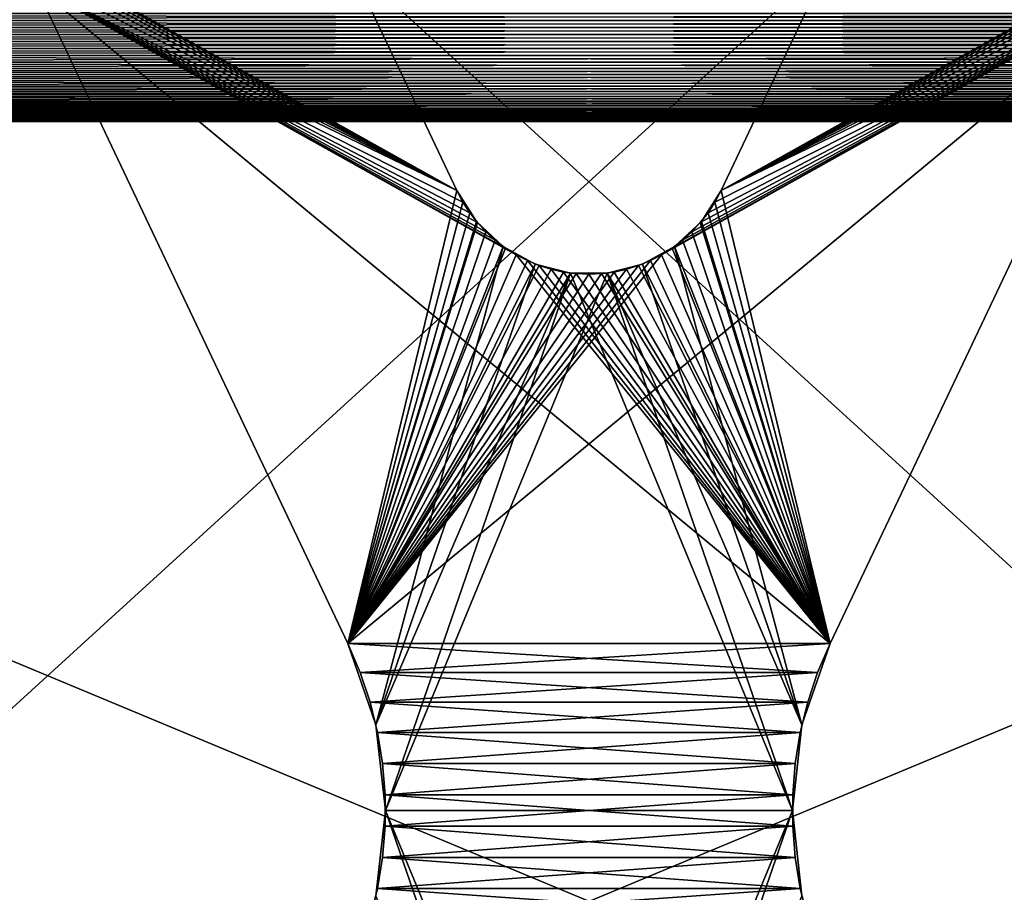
# Model space of a CAD drawing. Header units: millimetres. Extents: x -105 to 105, y -91 to 91.
# Tile 84 of 256: x -2.92 to 2.13, y -57.84 to -53.36. Entities that reach past the tile are written whole.
import ezdxf

# ---------------------------------------------------------------- set-up
doc = ezdxf.new("R2010")
doc.units = ezdxf.units.MM
doc.header["$LTSCALE"] = 22.850203
for name, color, linetype in [('167', 7, 'CONTINUOUS'), ('168', 7, 'CONTINUOUS'), ('268', 7, 'CONTINUOUS'), ('269', 7, 'CONTINUOUS'), ('275', 7, 'CONTINUOUS'), ('276', 7, 'CONTINUOUS'), ('280', 7, 'CONTINUOUS'), ('281', 7, 'CONTINUOUS'), ('282', 7, 'CONTINUOUS'), ('405', 7, 'CONTINUOUS'), ('406', 7, 'CONTINUOUS'), ('823', 7, 'CONTINUOUS')]:
    doc.layers.add(name, color=color, linetype=linetype)

msp = doc.modelspace()

# ---------------------------------------------------------------- linework, layer by layer
at = {"layer": '167', "linetype": 'CONTINUOUS'}
for points in [[(-0.678, -54.2386), (-3.1355, -52.8632), (-3.2857, -48.7405), (-0.678, -54.2386)], [(3.2851, -48.7405), (2.8351, -53.1895), (0.6773, -54.2386), (3.2851, -48.7405)], [(-3.0812, -52.8982), (-3.1355, -52.8632), (-0.678, -54.2386), (-3.0812, -52.8982)], [(-3.03, -52.9377), (-3.0812, -52.8982), (-0.678, -54.2386), (-3.03, -52.9377)], [(-2.983, -52.9806), (-3.03, -52.9377), (-0.678, -54.2386), (-2.983, -52.9806)], [(-2.9404, -53.0271), (-2.983, -52.9806), (-0.678, -54.2386), (-2.9404, -53.0271)], [(-2.9017, -53.0774), (-2.9404, -53.0271), (-0.678, -54.2386), (-2.9017, -53.0774)], [(-2.8668, -53.1315), (-2.9017, -53.0774), (-0.678, -54.2386), (-2.8668, -53.1315)], [(-2.8358, -53.1895), (-2.8668, -53.1315), (-0.678, -54.2386), (-2.8358, -53.1895)], [(-2.8358, -53.1895), (1.2363, -56.5604), (-1.2369, -56.5604), (-2.8358, -53.1895)], [(1.2363, -56.5604), (-2.8358, -53.1895), (-0.3731, -54.568), (1.2363, -56.5604)], [(-0.3731, -54.568), (-2.8358, -53.1895), (-0.4281, -54.5331), (-0.3731, -54.568)], [(-0.4281, -54.5331), (-2.8358, -53.1895), (-0.4802, -54.4934), (-0.4281, -54.5331)], [(-0.4802, -54.4934), (-2.8358, -53.1895), (-0.5284, -54.4498), (-0.4802, -54.4934)], [(-0.5284, -54.4498), (-2.8358, -53.1895), (-0.5719, -54.4028), (-0.5284, -54.4498)], [(-0.5719, -54.4028), (-2.8358, -53.1895), (-0.6113, -54.3519), (-0.5719, -54.4028)], [(-0.6113, -54.3519), (-2.8358, -53.1895), (-0.6467, -54.2972), (-0.6113, -54.3519)], [(-0.6467, -54.2972), (-2.8358, -53.1895), (-0.678, -54.2386), (-0.6467, -54.2972)], [(2.8351, -53.1895), (1.2363, -56.5604), (0.6773, -54.2386), (2.8351, -53.1895)], [(0.6773, -54.2386), (1.2363, -56.5604), (0.646, -54.2972), (0.6773, -54.2386)], [(0.646, -54.2972), (1.2363, -56.5604), (0.6106, -54.3519), (0.646, -54.2972)], [(0.6106, -54.3519), (1.2363, -56.5604), (0.5712, -54.4028), (0.6106, -54.3519)], [(0.5712, -54.4028), (1.2363, -56.5604), (0.5278, -54.4498), (0.5712, -54.4028)], [(0.5278, -54.4498), (1.2363, -56.5604), (0.4796, -54.4934), (0.5278, -54.4498)], [(0.4274, -54.5331), (1.2363, -56.5604), (0.3724, -54.568), (0.4274, -54.5331)], [(0.4796, -54.4934), (1.2363, -56.5604), (0.4274, -54.5331), (0.4796, -54.4934)], [(-0.3159, -54.5976), (1.2363, -56.5604), (-0.3731, -54.568), (-0.3159, -54.5976)], [(0.3724, -54.568), (1.2363, -56.5604), (0.3152, -54.5976), (0.3724, -54.568)], [(-0.2555, -54.6223), (1.2363, -56.5604), (-0.3159, -54.5976), (-0.2555, -54.6223)], [(-0.193, -54.6419), (1.2363, -56.5604), (-0.2555, -54.6223), (-0.193, -54.6419)], [(0.2548, -54.6223), (1.2363, -56.5604), (0.1923, -54.6419), (0.2548, -54.6223)], [(0.3152, -54.5976), (1.2363, -56.5604), (0.2548, -54.6223), (0.3152, -54.5976)], [(-0.1297, -54.656), (1.2363, -56.5604), (-0.193, -54.6419), (-0.1297, -54.656)], [(-0.0657, -54.6643), (1.2363, -56.5604), (-0.1297, -54.656), (-0.0657, -54.6643)], [(-0.0003, -54.667), (1.2363, -56.5604), (-0.0657, -54.6643), (-0.0003, -54.667)], [(0.065, -54.6643), (1.2363, -56.5604), (-0.0003, -54.667), (0.065, -54.6643)], [(0.129, -54.656), (1.2363, -56.5604), (0.065, -54.6643), (0.129, -54.656)], [(0.1923, -54.6419), (1.2363, -56.5604), (0.129, -54.656), (0.1923, -54.6419)], [(1.2363, -56.5604), (1.1728, -56.7098), (-1.2369, -56.5604), (1.2363, -56.5604)], [(-1.2369, -56.5604), (1.1728, -56.7098), (-1.1735, -56.7098), (-1.2369, -56.5604)], [(1.1728, -56.7098), (1.122, -56.8621), (-1.1735, -56.7098), (1.1728, -56.7098)], [(-1.1735, -56.7098), (1.122, -56.8621), (-1.1227, -56.8621), (-1.1735, -56.7098)], [(1.122, -56.8621), (1.0838, -57.0173), (-1.1227, -56.8621), (1.122, -56.8621)], [(-1.1227, -56.8621), (1.0838, -57.0173), (-1.0844, -57.0173), (-1.1227, -56.8621)], [(1.0838, -57.0173), (1.058, -57.1764), (-1.0844, -57.0173), (1.0838, -57.0173)], [(-1.0844, -57.0173), (1.058, -57.1764), (-1.0587, -57.1764), (-1.0844, -57.0173)], [(1.058, -57.1764), (1.045, -57.3373), (-1.0587, -57.1764), (1.058, -57.1764)], [(-1.0587, -57.1764), (1.045, -57.3373), (-1.0456, -57.3373), (-1.0587, -57.1764)], [(1.045, -57.3373), (1.045, -57.4976), (-1.0456, -57.3373), (1.045, -57.3373)], [(-1.0456, -57.3373), (1.045, -57.4976), (-1.0456, -57.4976), (-1.0456, -57.3373)], [(-1.0456, -57.4976), (1.058, -57.6585), (-1.0587, -57.6585), (-1.0456, -57.4976)], [(1.045, -57.4976), (1.058, -57.6585), (-1.0456, -57.4976), (1.045, -57.4976)], [(-1.0587, -57.6585), (1.0838, -57.8176), (-1.0844, -57.8176), (-1.0587, -57.6585)], [(1.058, -57.6585), (1.0838, -57.8176), (-1.0587, -57.6585), (1.058, -57.6585)], [(-1.0844, -57.8176), (1.122, -57.9728), (-1.1227, -57.9728), (-1.0844, -57.8176)], [(1.0838, -57.8176), (1.122, -57.9728), (-1.0844, -57.8176), (1.0838, -57.8176)]]:
    msp.add_3dface(points, dxfattribs=at)
at = {"layer": '168', "linetype": 'CONTINUOUS'}
for points in [[(-3.2857, -48.7405, 2.5), (-2.8358, -53.1895, 2.5), (-0.678, -54.2386, 2.5), (-3.2857, -48.7405, 2.5)], [(0.6773, -54.2386, 2.5), (3.1348, -52.8632, 2.5), (3.2851, -48.7405, 2.5), (0.6773, -54.2386, 2.5)], [(3.0805, -52.8982, 2.5), (3.1348, -52.8632, 2.5), (0.6773, -54.2386, 2.5), (3.0805, -52.8982, 2.5)], [(3.0293, -52.9377, 2.5), (3.0805, -52.8982, 2.5), (0.6773, -54.2386, 2.5), (3.0293, -52.9377, 2.5)], [(2.9823, -52.9806, 2.5), (3.0293, -52.9377, 2.5), (0.6773, -54.2386, 2.5), (2.9823, -52.9806, 2.5)], [(2.9397, -53.0271, 2.5), (2.9823, -52.9806, 2.5), (0.6773, -54.2386, 2.5), (2.9397, -53.0271, 2.5)], [(2.901, -53.0774, 2.5), (2.9397, -53.0271, 2.5), (0.6773, -54.2386, 2.5), (2.901, -53.0774, 2.5)], [(2.8661, -53.1315, 2.5), (2.901, -53.0774, 2.5), (0.6773, -54.2386, 2.5), (2.8661, -53.1315, 2.5)], [(2.8351, -53.1895, 2.5), (2.8661, -53.1315, 2.5), (0.6773, -54.2386, 2.5), (2.8351, -53.1895, 2.5)], [(-2.8358, -53.1895, 2.5), (-1.2369, -56.5604, 2.5), (-0.678, -54.2386, 2.5), (-2.8358, -53.1895, 2.5)], [(1.2363, -56.5604, 2.5), (2.8351, -53.1895, 2.5), (-1.2369, -56.5604, 2.5), (1.2363, -56.5604, 2.5)], [(-1.2369, -56.5604, 2.5), (2.8351, -53.1895, 2.5), (0.3724, -54.568, 2.5), (-1.2369, -56.5604, 2.5)], [(0.3724, -54.568, 2.5), (2.8351, -53.1895, 2.5), (0.4274, -54.5331, 2.5), (0.3724, -54.568, 2.5)], [(0.4274, -54.5331, 2.5), (2.8351, -53.1895, 2.5), (0.4796, -54.4934, 2.5), (0.4274, -54.5331, 2.5)], [(0.4796, -54.4934, 2.5), (2.8351, -53.1895, 2.5), (0.5278, -54.4498, 2.5), (0.4796, -54.4934, 2.5)], [(0.5278, -54.4498, 2.5), (2.8351, -53.1895, 2.5), (0.5712, -54.4028, 2.5), (0.5278, -54.4498, 2.5)], [(0.5712, -54.4028, 2.5), (2.8351, -53.1895, 2.5), (0.6106, -54.3519, 2.5), (0.5712, -54.4028, 2.5)], [(0.6106, -54.3519, 2.5), (2.8351, -53.1895, 2.5), (0.646, -54.2972, 2.5), (0.6106, -54.3519, 2.5)], [(0.646, -54.2972, 2.5), (2.8351, -53.1895, 2.5), (0.6773, -54.2386, 2.5), (0.646, -54.2972, 2.5)], [(-0.678, -54.2386, 2.5), (-1.2369, -56.5604, 2.5), (-0.6467, -54.2972, 2.5), (-0.678, -54.2386, 2.5)], [(-0.6467, -54.2972, 2.5), (-1.2369, -56.5604, 2.5), (-0.6113, -54.3519, 2.5), (-0.6467, -54.2972, 2.5)], [(-0.6113, -54.3519, 2.5), (-1.2369, -56.5604, 2.5), (-0.5719, -54.4028, 2.5), (-0.6113, -54.3519, 2.5)], [(-0.5719, -54.4028, 2.5), (-1.2369, -56.5604, 2.5), (-0.5284, -54.4498, 2.5), (-0.5719, -54.4028, 2.5)], [(-0.5284, -54.4498, 2.5), (-1.2369, -56.5604, 2.5), (-0.4802, -54.4934, 2.5), (-0.5284, -54.4498, 2.5)], [(-0.4802, -54.4934, 2.5), (-1.2369, -56.5604, 2.5), (-0.4281, -54.5331, 2.5), (-0.4802, -54.4934, 2.5)], [(-0.4281, -54.5331, 2.5), (-1.2369, -56.5604, 2.5), (-0.3731, -54.568, 2.5), (-0.4281, -54.5331, 2.5)], [(-0.3731, -54.568, 2.5), (-1.2369, -56.5604, 2.5), (-0.3159, -54.5976, 2.5), (-0.3731, -54.568, 2.5)], [(0.3152, -54.5976, 2.5), (-1.2369, -56.5604, 2.5), (0.3724, -54.568, 2.5), (0.3152, -54.5976, 2.5)], [(-0.3159, -54.5976, 2.5), (-1.2369, -56.5604, 2.5), (-0.2555, -54.6223, 2.5), (-0.3159, -54.5976, 2.5)], [(0.2548, -54.6223, 2.5), (-1.2369, -56.5604, 2.5), (0.3152, -54.5976, 2.5), (0.2548, -54.6223, 2.5)], [(-0.2555, -54.6223, 2.5), (-1.2369, -56.5604, 2.5), (-0.193, -54.6419, 2.5), (-0.2555, -54.6223, 2.5)], [(0.1923, -54.6419, 2.5), (-1.2369, -56.5604, 2.5), (0.2548, -54.6223, 2.5), (0.1923, -54.6419, 2.5)], [(-0.193, -54.6419, 2.5), (-1.2369, -56.5604, 2.5), (-0.1297, -54.656, 2.5), (-0.193, -54.6419, 2.5)], [(0.129, -54.656, 2.5), (-1.2369, -56.5604, 2.5), (0.1923, -54.6419, 2.5), (0.129, -54.656, 2.5)], [(-0.1297, -54.656, 2.5), (-1.2369, -56.5604, 2.5), (-0.0657, -54.6643, 2.5), (-0.1297, -54.656, 2.5)], [(0.065, -54.6643, 2.5), (-1.2369, -56.5604, 2.5), (0.129, -54.656, 2.5), (0.065, -54.6643, 2.5)], [(-0.0657, -54.6643, 2.5), (-1.2369, -56.5604, 2.5), (-0.0003, -54.667, 2.5), (-0.0657, -54.6643, 2.5)], [(-0.0003, -54.667, 2.5), (-1.2369, -56.5604, 2.5), (0.065, -54.6643, 2.5), (-0.0003, -54.667, 2.5)], [(-1.1735, -56.7098, 2.5), (1.2363, -56.5604, 2.5), (-1.2369, -56.5604, 2.5), (-1.1735, -56.7098, 2.5)], [(1.1728, -56.7098, 2.5), (1.2363, -56.5604, 2.5), (-1.1735, -56.7098, 2.5), (1.1728, -56.7098, 2.5)], [(-1.1227, -56.8621, 2.5), (1.1728, -56.7098, 2.5), (-1.1735, -56.7098, 2.5), (-1.1227, -56.8621, 2.5)], [(1.122, -56.8621, 2.5), (1.1728, -56.7098, 2.5), (-1.1227, -56.8621, 2.5), (1.122, -56.8621, 2.5)], [(-1.0844, -57.0173, 2.5), (1.122, -56.8621, 2.5), (-1.1227, -56.8621, 2.5), (-1.0844, -57.0173, 2.5)], [(1.0838, -57.0173, 2.5), (1.122, -56.8621, 2.5), (-1.0844, -57.0173, 2.5), (1.0838, -57.0173, 2.5)], [(-1.0587, -57.1764, 2.5), (1.0838, -57.0173, 2.5), (-1.0844, -57.0173, 2.5), (-1.0587, -57.1764, 2.5)], [(1.058, -57.1764, 2.5), (1.0838, -57.0173, 2.5), (-1.0587, -57.1764, 2.5), (1.058, -57.1764, 2.5)], [(-1.0456, -57.3373, 2.5), (1.058, -57.1764, 2.5), (-1.0587, -57.1764, 2.5), (-1.0456, -57.3373, 2.5)], [(1.045, -57.3373, 2.5), (1.058, -57.1764, 2.5), (-1.0456, -57.3373, 2.5), (1.045, -57.3373, 2.5)], [(1.045, -57.4976, 2.5), (1.045, -57.3373, 2.5), (-1.0456, -57.4976, 2.5), (1.045, -57.4976, 2.5)], [(-1.0456, -57.4976, 2.5), (1.045, -57.3373, 2.5), (-1.0456, -57.3373, 2.5), (-1.0456, -57.4976, 2.5)], [(1.058, -57.6585, 2.5), (1.045, -57.4976, 2.5), (-1.0587, -57.6585, 2.5), (1.058, -57.6585, 2.5)], [(-1.0587, -57.6585, 2.5), (1.045, -57.4976, 2.5), (-1.0456, -57.4976, 2.5), (-1.0587, -57.6585, 2.5)], [(1.0838, -57.8176, 2.5), (1.058, -57.6585, 2.5), (-1.0844, -57.8176, 2.5), (1.0838, -57.8176, 2.5)], [(-1.0844, -57.8176, 2.5), (1.058, -57.6585, 2.5), (-1.0587, -57.6585, 2.5), (-1.0844, -57.8176, 2.5)], [(1.122, -57.9728, 2.5), (1.0838, -57.8176, 2.5), (-1.1227, -57.9728, 2.5), (1.122, -57.9728, 2.5)], [(-1.1227, -57.9728, 2.5), (1.0838, -57.8176, 2.5), (-1.0844, -57.8176, 2.5), (-1.1227, -57.9728, 2.5)]]:
    msp.add_3dface(points, dxfattribs=at)
at = {"layer": '268', "linetype": 'CONTINUOUS'}
for points in [[(1.1728, -56.7098), (1.2363, -56.5604), (1.1728, -56.7098, 2.5), (1.1728, -56.7098)], [(1.2363, -56.5604), (1.2363, -56.5604, 2.5), (1.1728, -56.7098, 2.5), (1.2363, -56.5604)], [(1.122, -56.8621), (1.1728, -56.7098), (1.122, -56.8621, 2.5), (1.122, -56.8621)], [(1.1728, -56.7098), (1.1728, -56.7098, 2.5), (1.122, -56.8621, 2.5), (1.1728, -56.7098)], [(1.0838, -57.0173), (1.122, -56.8621), (1.0838, -57.0173, 2.5), (1.0838, -57.0173)], [(1.122, -56.8621), (1.122, -56.8621, 2.5), (1.0838, -57.0173, 2.5), (1.122, -56.8621)], [(1.058, -57.1764), (1.0838, -57.0173), (1.058, -57.1764, 2.5), (1.058, -57.1764)], [(1.0838, -57.0173), (1.0838, -57.0173, 2.5), (1.058, -57.1764, 2.5), (1.0838, -57.0173)], [(1.045, -57.3373), (1.058, -57.1764), (1.045, -57.3373, 2.5), (1.045, -57.3373)], [(1.058, -57.1764), (1.058, -57.1764, 2.5), (1.045, -57.3373, 2.5), (1.058, -57.1764)], [(1.045, -57.4976), (1.045, -57.3373), (1.045, -57.4976, 2.5), (1.045, -57.4976)], [(1.045, -57.3373), (1.045, -57.3373, 2.5), (1.045, -57.4976, 2.5), (1.045, -57.3373)], [(1.058, -57.6585), (1.045, -57.4976), (1.058, -57.6585, 2.5), (1.058, -57.6585)], [(1.045, -57.4976), (1.045, -57.4976, 2.5), (1.058, -57.6585, 2.5), (1.045, -57.4976)], [(1.0838, -57.8176), (1.058, -57.6585), (1.0838, -57.8176, 2.5), (1.0838, -57.8176)], [(1.058, -57.6585), (1.058, -57.6585, 2.5), (1.0838, -57.8176, 2.5), (1.058, -57.6585)], [(1.122, -57.9728), (1.0838, -57.8176), (1.122, -57.9728, 2.5), (1.122, -57.9728)], [(1.0838, -57.8176), (1.0838, -57.8176, 2.5), (1.122, -57.9728, 2.5), (1.0838, -57.8176)]]:
    msp.add_3dface(points, dxfattribs=at)
at = {"layer": '269', "linetype": 'CONTINUOUS'}
for points in [[(1.2363, -56.5604), (2.8351, -53.1895), (1.2363, -56.5604, 2.5), (1.2363, -56.5604)], [(2.8351, -53.1895), (2.8351, -53.1895, 2.5), (1.2363, -56.5604, 2.5), (2.8351, -53.1895)]]:
    msp.add_3dface(points, dxfattribs=at)
at = {"layer": '275', "linetype": 'CONTINUOUS'}
for points in [[(-2.8358, -53.1895), (-1.2369, -56.5604), (-2.8358, -53.1895, 2.5), (-2.8358, -53.1895)], [(-1.2369, -56.5604), (-1.2369, -56.5604, 2.5), (-2.8358, -53.1895, 2.5), (-1.2369, -56.5604)]]:
    msp.add_3dface(points, dxfattribs=at)
at = {"layer": '276', "linetype": 'CONTINUOUS'}
for points in [[(-1.2369, -56.5604), (-1.1735, -56.7098), (-1.2369, -56.5604, 2.5), (-1.2369, -56.5604)], [(-1.1735, -56.7098), (-1.1735, -56.7098, 2.5), (-1.2369, -56.5604, 2.5), (-1.1735, -56.7098)], [(-1.1735, -56.7098), (-1.1227, -56.8621), (-1.1735, -56.7098, 2.5), (-1.1735, -56.7098)], [(-1.1227, -56.8621), (-1.1227, -56.8621, 2.5), (-1.1735, -56.7098, 2.5), (-1.1227, -56.8621)], [(-1.1227, -56.8621), (-1.0844, -57.0173), (-1.1227, -56.8621, 2.5), (-1.1227, -56.8621)], [(-1.0844, -57.0173), (-1.0844, -57.0173, 2.5), (-1.1227, -56.8621, 2.5), (-1.0844, -57.0173)], [(-1.0844, -57.0173), (-1.0587, -57.1764), (-1.0844, -57.0173, 2.5), (-1.0844, -57.0173)], [(-1.0587, -57.1764), (-1.0587, -57.1764, 2.5), (-1.0844, -57.0173, 2.5), (-1.0587, -57.1764)], [(-1.0587, -57.1764), (-1.0456, -57.3373), (-1.0587, -57.1764, 2.5), (-1.0587, -57.1764)], [(-1.0456, -57.3373), (-1.0456, -57.3373, 2.5), (-1.0587, -57.1764, 2.5), (-1.0456, -57.3373)], [(-1.0456, -57.3373), (-1.0456, -57.4976), (-1.0456, -57.3373, 2.5), (-1.0456, -57.3373)], [(-1.0456, -57.4976), (-1.0456, -57.4976, 2.5), (-1.0456, -57.3373, 2.5), (-1.0456, -57.4976)], [(-1.0456, -57.4976), (-1.0587, -57.6585), (-1.0456, -57.4976, 2.5), (-1.0456, -57.4976)], [(-1.0587, -57.6585), (-1.0587, -57.6585, 2.5), (-1.0456, -57.4976, 2.5), (-1.0587, -57.6585)], [(-1.0587, -57.6585), (-1.0844, -57.8176), (-1.0587, -57.6585, 2.5), (-1.0587, -57.6585)], [(-1.0844, -57.8176), (-1.0844, -57.8176, 2.5), (-1.0587, -57.6585, 2.5), (-1.0844, -57.8176)], [(-1.0844, -57.8176), (-1.1227, -57.9728), (-1.0844, -57.8176, 2.5), (-1.0844, -57.8176)], [(-1.1227, -57.9728), (-1.1227, -57.9728, 2.5), (-1.0844, -57.8176, 2.5), (-1.1227, -57.9728)]]:
    msp.add_3dface(points, dxfattribs=at)
at = {"layer": '280', "linetype": 'CONTINUOUS'}
for points in [[(3.2851, -48.7405), (0.6773, -54.2386), (3.2851, -48.7405, 2.5), (3.2851, -48.7405)], [(0.6773, -54.2386), (0.6773, -54.2386, 2.5), (3.2851, -48.7405, 2.5), (0.6773, -54.2386)]]:
    msp.add_3dface(points, dxfattribs=at)
at = {"layer": '281', "linetype": 'CONTINUOUS'}
for points in [[(-0.6467, -54.2972), (-0.678, -54.2386), (-0.6467, -54.2972, 2.5), (-0.6467, -54.2972)], [(-0.678, -54.2386), (-0.678, -54.2386, 2.5), (-0.6467, -54.2972, 2.5), (-0.678, -54.2386)], [(0.6773, -54.2386), (0.646, -54.2972), (0.6773, -54.2386, 2.5), (0.6773, -54.2386)], [(0.646, -54.2972), (0.646, -54.2972, 2.5), (0.6773, -54.2386, 2.5), (0.646, -54.2972)], [(-0.6113, -54.3519), (-0.6467, -54.2972), (-0.6113, -54.3519, 2.5), (-0.6113, -54.3519)], [(-0.6467, -54.2972), (-0.6467, -54.2972, 2.5), (-0.6113, -54.3519, 2.5), (-0.6467, -54.2972)], [(0.646, -54.2972), (0.6106, -54.3519), (0.646, -54.2972, 2.5), (0.646, -54.2972)], [(0.6106, -54.3519), (0.6106, -54.3519, 2.5), (0.646, -54.2972, 2.5), (0.6106, -54.3519)], [(-0.5719, -54.4028), (-0.6113, -54.3519), (-0.5719, -54.4028, 2.5), (-0.5719, -54.4028)], [(-0.6113, -54.3519), (-0.6113, -54.3519, 2.5), (-0.5719, -54.4028, 2.5), (-0.6113, -54.3519)], [(0.6106, -54.3519), (0.5712, -54.4028), (0.6106, -54.3519, 2.5), (0.6106, -54.3519)], [(0.5712, -54.4028), (0.5712, -54.4028, 2.5), (0.6106, -54.3519, 2.5), (0.5712, -54.4028)], [(-0.5284, -54.4498), (-0.5719, -54.4028), (-0.5284, -54.4498, 2.5), (-0.5284, -54.4498)], [(-0.5719, -54.4028), (-0.5719, -54.4028, 2.5), (-0.5284, -54.4498, 2.5), (-0.5719, -54.4028)], [(0.5712, -54.4028), (0.5278, -54.4498), (0.5712, -54.4028, 2.5), (0.5712, -54.4028)], [(0.5278, -54.4498), (0.5278, -54.4498, 2.5), (0.5712, -54.4028, 2.5), (0.5278, -54.4498)], [(-0.4802, -54.4934), (-0.5284, -54.4498), (-0.4802, -54.4934, 2.5), (-0.4802, -54.4934)], [(-0.5284, -54.4498), (-0.5284, -54.4498, 2.5), (-0.4802, -54.4934, 2.5), (-0.5284, -54.4498)], [(0.5278, -54.4498), (0.4796, -54.4934), (0.5278, -54.4498, 2.5), (0.5278, -54.4498)], [(0.4796, -54.4934), (0.4796, -54.4934, 2.5), (0.5278, -54.4498, 2.5), (0.4796, -54.4934)], [(-0.4281, -54.5331), (-0.4802, -54.4934), (-0.4281, -54.5331, 2.5), (-0.4281, -54.5331)], [(-0.4802, -54.4934), (-0.4802, -54.4934, 2.5), (-0.4281, -54.5331, 2.5), (-0.4802, -54.4934)], [(-0.3731, -54.568), (-0.4281, -54.5331), (-0.3731, -54.568, 2.5), (-0.3731, -54.568)], [(-0.4281, -54.5331), (-0.4281, -54.5331, 2.5), (-0.3731, -54.568, 2.5), (-0.4281, -54.5331)], [(0.4274, -54.5331), (0.3724, -54.568), (0.4274, -54.5331, 2.5), (0.4274, -54.5331)], [(0.3724, -54.568), (0.3724, -54.568, 2.5), (0.4274, -54.5331, 2.5), (0.3724, -54.568)], [(0.4796, -54.4934), (0.4274, -54.5331), (0.4796, -54.4934, 2.5), (0.4796, -54.4934)], [(0.4274, -54.5331), (0.4274, -54.5331, 2.5), (0.4796, -54.4934, 2.5), (0.4274, -54.5331)], [(-0.3159, -54.5976), (-0.3731, -54.568), (-0.3159, -54.5976, 2.5), (-0.3159, -54.5976)], [(-0.3731, -54.568), (-0.3731, -54.568, 2.5), (-0.3159, -54.5976, 2.5), (-0.3731, -54.568)], [(0.3724, -54.568), (0.3152, -54.5976), (0.3724, -54.568, 2.5), (0.3724, -54.568)], [(0.3152, -54.5976), (0.3152, -54.5976, 2.5), (0.3724, -54.568, 2.5), (0.3152, -54.5976)], [(-0.2555, -54.6223), (-0.3159, -54.5976), (-0.2555, -54.6223, 2.5), (-0.2555, -54.6223)], [(-0.3159, -54.5976), (-0.3159, -54.5976, 2.5), (-0.2555, -54.6223, 2.5), (-0.3159, -54.5976)], [(-0.193, -54.6419), (-0.2555, -54.6223), (-0.193, -54.6419, 2.5), (-0.193, -54.6419)], [(-0.2555, -54.6223), (-0.2555, -54.6223, 2.5), (-0.193, -54.6419, 2.5), (-0.2555, -54.6223)], [(0.2548, -54.6223), (0.1923, -54.6419), (0.2548, -54.6223, 2.5), (0.2548, -54.6223)], [(0.1923, -54.6419), (0.1923, -54.6419, 2.5), (0.2548, -54.6223, 2.5), (0.1923, -54.6419)], [(0.3152, -54.5976), (0.2548, -54.6223), (0.3152, -54.5976, 2.5), (0.3152, -54.5976)], [(0.2548, -54.6223), (0.2548, -54.6223, 2.5), (0.3152, -54.5976, 2.5), (0.2548, -54.6223)], [(-0.1297, -54.656), (-0.193, -54.6419), (-0.1297, -54.656, 2.5), (-0.1297, -54.656)], [(-0.193, -54.6419), (-0.193, -54.6419, 2.5), (-0.1297, -54.656, 2.5), (-0.193, -54.6419)], [(-0.0657, -54.6643), (-0.1297, -54.656), (-0.0657, -54.6643, 2.5), (-0.0657, -54.6643)], [(-0.1297, -54.656), (-0.1297, -54.656, 2.5), (-0.0657, -54.6643, 2.5), (-0.1297, -54.656)], [(-0.0003, -54.667), (-0.0657, -54.6643), (-0.0003, -54.667, 2.5), (-0.0003, -54.667)], [(-0.0657, -54.6643), (-0.0657, -54.6643, 2.5), (-0.0003, -54.667, 2.5), (-0.0657, -54.6643)], [(0.065, -54.6643), (-0.0003, -54.667), (0.065, -54.6643, 2.5), (0.065, -54.6643)], [(-0.0003, -54.667), (-0.0003, -54.667, 2.5), (0.065, -54.6643, 2.5), (-0.0003, -54.667)], [(0.129, -54.656), (0.065, -54.6643), (0.129, -54.656, 2.5), (0.129, -54.656)], [(0.065, -54.6643), (0.065, -54.6643, 2.5), (0.129, -54.656, 2.5), (0.065, -54.6643)], [(0.1923, -54.6419), (0.129, -54.656), (0.1923, -54.6419, 2.5), (0.1923, -54.6419)], [(0.129, -54.656), (0.129, -54.656, 2.5), (0.1923, -54.6419, 2.5), (0.129, -54.656)]]:
    msp.add_3dface(points, dxfattribs=at)
at = {"layer": '282', "linetype": 'CONTINUOUS'}
for points in [[(-0.678, -54.2386), (-3.2857, -48.7405), (-0.678, -54.2386, 2.5), (-0.678, -54.2386)], [(-3.2857, -48.7405), (-3.2857, -48.7405, 2.5), (-0.678, -54.2386, 2.5), (-3.2857, -48.7405)]]:
    msp.add_3dface(points, dxfattribs=at)
at = {"layer": '405', "linetype": 'CONTINUOUS'}
for points in [[(-9.1032, -53.33, 34.5), (-9.1004, -53.3659, 34.5), (9.1032, -53.33, 34.5), (-9.1032, -53.33, 34.5)], [(9.1032, -53.33, 34.5), (-9.1004, -53.3659, 34.5), (9.1004, -53.3659, 34.5), (9.1032, -53.33, 34.5)], [(-9.1004, -53.3659, 34.5), (-9.1004, -53.4011, 34.5), (9.1004, -53.3659, 34.5), (-9.1004, -53.3659, 34.5)], [(9.1004, -53.3659, 34.5), (-9.1004, -53.4011, 34.5), (9.1004, -53.4011, 34.5), (9.1004, -53.3659, 34.5)], [(-9.1004, -53.4011, 34.5), (-9.1032, -53.437, 34.5), (9.1004, -53.4011, 34.5), (-9.1004, -53.4011, 34.5)], [(9.1004, -53.4011, 34.5), (-9.1032, -53.437, 34.5), (9.1032, -53.437, 34.5), (9.1004, -53.4011, 34.5)], [(-9.1089, -53.4733, 34.5), (-9.1171, -53.5096, 34.5), (9.1089, -53.4733, 34.5), (-9.1089, -53.4733, 34.5)], [(9.1089, -53.4733, 34.5), (-9.1171, -53.5096, 34.5), (9.1171, -53.5096, 34.5), (9.1089, -53.4733, 34.5)], [(-9.1032, -53.437, 34.5), (-9.1089, -53.4733, 34.5), (9.1032, -53.437, 34.5), (-9.1032, -53.437, 34.5)], [(9.1032, -53.437, 34.5), (-9.1089, -53.4733, 34.5), (9.1089, -53.4733, 34.5), (9.1032, -53.437, 34.5)], [(-9.1171, -53.5096, 34.5), (-9.1277, -53.5454, 34.5), (9.1171, -53.5096, 34.5), (-9.1171, -53.5096, 34.5)], [(9.1171, -53.5096, 34.5), (-9.1277, -53.5454, 34.5), (9.1277, -53.5454, 34.5), (9.1171, -53.5096, 34.5)], [(-9.1277, -53.5454, 34.5), (-9.1407, -53.5799, 34.5), (9.1277, -53.5454, 34.5), (-9.1277, -53.5454, 34.5)], [(9.1277, -53.5454, 34.5), (-9.1407, -53.5799, 34.5), (9.1407, -53.5799, 34.5), (9.1277, -53.5454, 34.5)], [(-9.1558, -53.6128, 34.5), (-9.173, -53.6435, 34.5), (9.1558, -53.6128, 34.5), (-9.1558, -53.6128, 34.5)], [(9.1558, -53.6128, 34.5), (-9.173, -53.6435, 34.5), (9.173, -53.6435, 34.5), (9.1558, -53.6128, 34.5)], [(-9.1407, -53.5799, 34.5), (-9.1558, -53.6128, 34.5), (9.1407, -53.5799, 34.5), (-9.1407, -53.5799, 34.5)], [(9.1407, -53.5799, 34.5), (-9.1558, -53.6128, 34.5), (9.1558, -53.6128, 34.5), (9.1407, -53.5799, 34.5)], [(-9.1929, -53.6733, 34.5), (-9.2156, -53.7022, 34.5), (9.1929, -53.6733, 34.5), (-9.1929, -53.6733, 34.5)], [(9.1929, -53.6733, 34.5), (-9.2156, -53.7022, 34.5), (9.2156, -53.7022, 34.5), (9.1929, -53.6733, 34.5)], [(-9.173, -53.6435, 34.5), (-9.1929, -53.6733, 34.5), (9.173, -53.6435, 34.5), (-9.173, -53.6435, 34.5)], [(9.173, -53.6435, 34.5), (-9.1929, -53.6733, 34.5), (9.1929, -53.6733, 34.5), (9.173, -53.6435, 34.5)], [(-9.2156, -53.7022, 34.5), (-9.2405, -53.7298, 34.5), (9.2156, -53.7022, 34.5), (-9.2156, -53.7022, 34.5)], [(9.2156, -53.7022, 34.5), (-9.2405, -53.7298, 34.5), (9.2405, -53.7298, 34.5), (9.2156, -53.7022, 34.5)], [(-9.2673, -53.7557, 34.5), (-9.2956, -53.7795, 34.5), (9.2673, -53.7557, 34.5), (-9.2673, -53.7557, 34.5)], [(9.2673, -53.7557, 34.5), (-9.2956, -53.7795, 34.5), (9.2956, -53.7795, 34.5), (9.2673, -53.7557, 34.5)], [(-9.2405, -53.7298, 34.5), (-9.2673, -53.7557, 34.5), (9.2405, -53.7298, 34.5), (-9.2405, -53.7298, 34.5)], [(9.2405, -53.7298, 34.5), (-9.2673, -53.7557, 34.5), (9.2673, -53.7557, 34.5), (9.2405, -53.7298, 34.5)], [(-9.3551, -53.8194, 34.5), (-9.3861, -53.8353, 34.5), (9.3551, -53.8194, 34.5), (-9.3551, -53.8194, 34.5)], [(9.3551, -53.8194, 34.5), (-9.3861, -53.8353, 34.5), (9.3861, -53.8353, 34.5), (9.3551, -53.8194, 34.5)], [(-9.325, -53.8009, 34.5), (-9.3551, -53.8194, 34.5), (9.325, -53.8009, 34.5), (-9.325, -53.8009, 34.5)], [(9.325, -53.8009, 34.5), (-9.3551, -53.8194, 34.5), (9.3551, -53.8194, 34.5), (9.325, -53.8009, 34.5)], [(-9.2956, -53.7795, 34.5), (-9.325, -53.8009, 34.5), (9.2956, -53.7795, 34.5), (-9.2956, -53.7795, 34.5)], [(9.2956, -53.7795, 34.5), (-9.325, -53.8009, 34.5), (9.325, -53.8009, 34.5), (9.2956, -53.7795, 34.5)], [(-9.5235, -53.8764, 34.5), (-9.5611, -53.8811, 34.5), (9.5235, -53.8764, 34.5), (-9.5235, -53.8764, 34.5)], [(9.5235, -53.8764, 34.5), (-9.5611, -53.8811, 34.5), (9.5611, -53.8811, 34.5), (9.5235, -53.8764, 34.5)], [(-9.4872, -53.8695, 34.5), (-9.5235, -53.8764, 34.5), (9.4872, -53.8695, 34.5), (-9.4872, -53.8695, 34.5)], [(9.4872, -53.8695, 34.5), (-9.5235, -53.8764, 34.5), (9.5235, -53.8764, 34.5), (9.4872, -53.8695, 34.5)], [(-9.4522, -53.8604, 34.5), (-9.4872, -53.8695, 34.5), (9.4522, -53.8604, 34.5), (-9.4522, -53.8604, 34.5)], [(9.4522, -53.8604, 34.5), (-9.4872, -53.8695, 34.5), (9.4872, -53.8695, 34.5), (9.4522, -53.8604, 34.5)], [(-9.4185, -53.849, 34.5), (-9.4522, -53.8604, 34.5), (9.4185, -53.849, 34.5), (-9.4185, -53.849, 34.5)], [(9.4185, -53.849, 34.5), (-9.4522, -53.8604, 34.5), (9.4522, -53.8604, 34.5), (9.4185, -53.849, 34.5)], [(-9.3861, -53.8353, 34.5), (-9.4185, -53.849, 34.5), (9.3861, -53.8353, 34.5), (-9.3861, -53.8353, 34.5)], [(9.3861, -53.8353, 34.5), (-9.4185, -53.849, 34.5), (9.4185, -53.849, 34.5), (9.3861, -53.8353, 34.5)], [(-9.5611, -53.8811, 34.5), (-9.6, -53.8835, 34.5), (9.5611, -53.8811, 34.5), (-9.5611, -53.8811, 34.5)], [(9.5611, -53.8811, 34.5), (-9.6, -53.8835, 34.5), (9.6, -53.8835, 34.5), (9.5611, -53.8811, 34.5)], [(-9.6, -53.8835, 34.5), (-9.6, -61.8835, 34.5), (9.6, -53.8835, 34.5), (-9.6, -53.8835, 34.5)], [(9.6, -53.8835, 34.5), (-9.6, -61.8835, 34.5), (9.6, -61.8835, 34.5), (9.6, -53.8835, 34.5)]]:
    msp.add_3dface(points, dxfattribs=at)
at = {"layer": '406', "linetype": 'CONTINUOUS'}
for points in [[(-9.1004, -53.3659, 32.5), (-9.1032, -53.33, 32.5), (9.1004, -53.3659, 32.5), (-9.1004, -53.3659, 32.5)], [(9.1004, -53.3659, 32.5), (-9.1032, -53.33, 32.5), (9.1032, -53.33, 32.5), (9.1004, -53.3659, 32.5)], [(-9.1004, -53.4011, 32.5), (-9.1004, -53.3659, 32.5), (9.1004, -53.4011, 32.5), (-9.1004, -53.4011, 32.5)], [(9.1004, -53.4011, 32.5), (-9.1004, -53.3659, 32.5), (9.1004, -53.3659, 32.5), (9.1004, -53.4011, 32.5)], [(-9.1032, -53.437, 32.5), (-9.1004, -53.4011, 32.5), (9.1032, -53.437, 32.5), (-9.1032, -53.437, 32.5)], [(9.1032, -53.437, 32.5), (-9.1004, -53.4011, 32.5), (9.1004, -53.4011, 32.5), (9.1032, -53.437, 32.5)], [(-9.1171, -53.5096, 32.5), (-9.1089, -53.4733, 32.5), (9.1171, -53.5096, 32.5), (-9.1171, -53.5096, 32.5)], [(-9.1089, -53.4733, 32.5), (-9.1032, -53.437, 32.5), (9.1089, -53.4733, 32.5), (-9.1089, -53.4733, 32.5)], [(9.1171, -53.5096, 32.5), (-9.1089, -53.4733, 32.5), (9.1089, -53.4733, 32.5), (9.1171, -53.5096, 32.5)], [(9.1089, -53.4733, 32.5), (-9.1032, -53.437, 32.5), (9.1032, -53.437, 32.5), (9.1089, -53.4733, 32.5)], [(-9.1277, -53.5454, 32.5), (-9.1171, -53.5096, 32.5), (9.1277, -53.5454, 32.5), (-9.1277, -53.5454, 32.5)], [(9.1277, -53.5454, 32.5), (-9.1171, -53.5096, 32.5), (9.1171, -53.5096, 32.5), (9.1277, -53.5454, 32.5)], [(-9.1407, -53.5799, 32.5), (-9.1277, -53.5454, 32.5), (9.1407, -53.5799, 32.5), (-9.1407, -53.5799, 32.5)], [(9.1407, -53.5799, 32.5), (-9.1277, -53.5454, 32.5), (9.1277, -53.5454, 32.5), (9.1407, -53.5799, 32.5)], [(-9.173, -53.6435, 32.5), (-9.1558, -53.6128, 32.5), (9.173, -53.6435, 32.5), (-9.173, -53.6435, 32.5)], [(-9.1558, -53.6128, 32.5), (-9.1407, -53.5799, 32.5), (9.1558, -53.6128, 32.5), (-9.1558, -53.6128, 32.5)], [(9.173, -53.6435, 32.5), (-9.1558, -53.6128, 32.5), (9.1558, -53.6128, 32.5), (9.173, -53.6435, 32.5)], [(9.1558, -53.6128, 32.5), (-9.1407, -53.5799, 32.5), (9.1407, -53.5799, 32.5), (9.1558, -53.6128, 32.5)], [(-9.2156, -53.7022, 32.5), (-9.1929, -53.6733, 32.5), (9.2156, -53.7022, 32.5), (-9.2156, -53.7022, 32.5)], [(-9.1929, -53.6733, 32.5), (-9.173, -53.6435, 32.5), (9.1929, -53.6733, 32.5), (-9.1929, -53.6733, 32.5)], [(9.2156, -53.7022, 32.5), (-9.1929, -53.6733, 32.5), (9.1929, -53.6733, 32.5), (9.2156, -53.7022, 32.5)], [(9.1929, -53.6733, 32.5), (-9.173, -53.6435, 32.5), (9.173, -53.6435, 32.5), (9.1929, -53.6733, 32.5)], [(-9.2405, -53.7298, 32.5), (-9.2156, -53.7022, 32.5), (9.2405, -53.7298, 32.5), (-9.2405, -53.7298, 32.5)], [(9.2405, -53.7298, 32.5), (-9.2156, -53.7022, 32.5), (9.2156, -53.7022, 32.5), (9.2405, -53.7298, 32.5)], [(-9.2956, -53.7795, 32.5), (-9.2673, -53.7557, 32.5), (9.2956, -53.7795, 32.5), (-9.2956, -53.7795, 32.5)], [(-9.2673, -53.7557, 32.5), (-9.2405, -53.7298, 32.5), (9.2673, -53.7557, 32.5), (-9.2673, -53.7557, 32.5)], [(9.2956, -53.7795, 32.5), (-9.2673, -53.7557, 32.5), (9.2673, -53.7557, 32.5), (9.2956, -53.7795, 32.5)], [(9.2673, -53.7557, 32.5), (-9.2405, -53.7298, 32.5), (9.2405, -53.7298, 32.5), (9.2673, -53.7557, 32.5)], [(-9.3861, -53.8353, 32.5), (-9.3551, -53.8194, 32.5), (9.3861, -53.8353, 32.5), (-9.3861, -53.8353, 32.5)], [(-9.3551, -53.8194, 32.5), (-9.325, -53.8009, 32.5), (9.3551, -53.8194, 32.5), (-9.3551, -53.8194, 32.5)], [(9.3861, -53.8353, 32.5), (-9.3551, -53.8194, 32.5), (9.3551, -53.8194, 32.5), (9.3861, -53.8353, 32.5)], [(-9.325, -53.8009, 32.5), (-9.2956, -53.7795, 32.5), (9.325, -53.8009, 32.5), (-9.325, -53.8009, 32.5)], [(9.3551, -53.8194, 32.5), (-9.325, -53.8009, 32.5), (9.325, -53.8009, 32.5), (9.3551, -53.8194, 32.5)], [(9.325, -53.8009, 32.5), (-9.2956, -53.7795, 32.5), (9.2956, -53.7795, 32.5), (9.325, -53.8009, 32.5)], [(-9.5611, -53.8811, 32.5), (-9.5235, -53.8764, 32.5), (9.5611, -53.8811, 32.5), (-9.5611, -53.8811, 32.5)], [(-9.5235, -53.8764, 32.5), (-9.4872, -53.8695, 32.5), (9.5235, -53.8764, 32.5), (-9.5235, -53.8764, 32.5)], [(9.5611, -53.8811, 32.5), (-9.5235, -53.8764, 32.5), (9.5235, -53.8764, 32.5), (9.5611, -53.8811, 32.5)], [(-9.4872, -53.8695, 32.5), (-9.4522, -53.8604, 32.5), (9.4872, -53.8695, 32.5), (-9.4872, -53.8695, 32.5)], [(9.5235, -53.8764, 32.5), (-9.4872, -53.8695, 32.5), (9.4872, -53.8695, 32.5), (9.5235, -53.8764, 32.5)], [(-9.4522, -53.8604, 32.5), (-9.4185, -53.849, 32.5), (9.4522, -53.8604, 32.5), (-9.4522, -53.8604, 32.5)], [(9.4872, -53.8695, 32.5), (-9.4522, -53.8604, 32.5), (9.4522, -53.8604, 32.5), (9.4872, -53.8695, 32.5)], [(-9.4185, -53.849, 32.5), (-9.3861, -53.8353, 32.5), (9.4185, -53.849, 32.5), (-9.4185, -53.849, 32.5)], [(9.4522, -53.8604, 32.5), (-9.4185, -53.849, 32.5), (9.4185, -53.849, 32.5), (9.4522, -53.8604, 32.5)], [(9.4185, -53.849, 32.5), (-9.3861, -53.8353, 32.5), (9.3861, -53.8353, 32.5), (9.4185, -53.849, 32.5)], [(-9.6, -53.8835, 32.5), (-9.5611, -53.8811, 32.5), (9.6, -53.8835, 32.5), (-9.6, -53.8835, 32.5)], [(-9.6, -61.8835, 32.5), (-9.6, -53.8835, 32.5), (9.6, -61.8835, 32.5), (-9.6, -61.8835, 32.5)], [(9.6, -61.8835, 32.5), (-9.6, -53.8835, 32.5), (9.6, -53.8835, 32.5), (9.6, -61.8835, 32.5)], [(9.6, -53.8835, 32.5), (-9.5611, -53.8811, 32.5), (9.5611, -53.8811, 32.5), (9.6, -53.8835, 32.5)]]:
    msp.add_3dface(points, dxfattribs=at)
at = {"layer": '823', "linetype": 'CONTINUOUS'}
for points in [[(-0.678, -54.2386), (-3.2857, -48.7406), (-0.678, -54.2386, 2.5), (-0.678, -54.2386)], [(-0.678, -54.2386, 2.5), (-3.2857, -48.7406), (-3.2857, -48.7406, 2.5), (-0.678, -54.2386, 2.5)], [(-2.8358, -53.1894, 2.5), (-0.678, -54.2386, 2.5), (-3.2857, -48.7406, 2.5), (-2.8358, -53.1894, 2.5)], [(-2.8358, -53.1894), (-3.2857, -48.7406), (-0.678, -54.2386), (-2.8358, -53.1894)], [(3.2851, -48.7406), (0.6773, -54.2386), (3.2851, -48.7406, 2.5), (3.2851, -48.7406)], [(3.2851, -48.7406, 2.5), (0.6773, -54.2386), (0.6773, -54.2386, 2.5), (3.2851, -48.7406, 2.5)], [(2.8351, -53.1894, 2.5), (3.2851, -48.7406, 2.5), (0.6773, -54.2386, 2.5), (2.8351, -53.1894, 2.5)], [(2.8351, -53.1894), (0.6773, -54.2386), (3.2851, -48.7406), (2.8351, -53.1894)], [(-2.836, -51.9524, 32.5), (-9.117, -62.5129, 32.5), (-3.2493, -51.8117, 32.5), (-2.836, -51.9524, 32.5)], [(-2.402, -52, 32.5), (-9.117, -62.5129, 32.5), (-2.836, -51.9524, 32.5), (-2.402, -52, 32.5)], [(-9.117, -53.2541, 34.5), (-9.1, -53.3835, 34.5), (-2.402, -52, 34.5), (-9.117, -53.2541, 34.5)], [(-2.402, -52, 34.5), (-9.1, -62.3835, 34.5), (-9.117, -62.5129, 34.5), (-2.402, -52, 34.5)], [(-9.117, -62.5129, 34.5), (9.117, -62.5129, 34.5), (-2.402, -52, 34.5), (-9.117, -62.5129, 34.5)], [(9.117, -62.5129, 32.5), (-9.117, -62.5129, 32.5), (2.402, -52, 32.5), (9.117, -62.5129, 32.5)], [(2.402, -52, 32.5), (-9.117, -62.5129, 32.5), (-2.402, -52, 32.5), (2.402, -52, 32.5)], [(-2.402, -52, 34.5), (-9.1, -53.3835, 34.5), (-9.1, -62.3835, 34.5), (-2.402, -52, 34.5)], [(-2.402, -52, 34.5), (9.117, -62.5129, 34.5), (2.402, -52, 34.5), (-2.402, -52, 34.5)], [(-2.8358, -53.1894), (-1.2369, -56.5604), (-2.8358, -53.1894, 2.5), (-2.8358, -53.1894)], [(-2.8358, -53.1894, 2.5), (-1.2369, -56.5604), (-1.2369, -56.5604, 2.5), (-2.8358, -53.1894, 2.5)], [(-1.2369, -56.5604, 2.5), (-0.678, -54.2386, 2.5), (-2.8358, -53.1894, 2.5), (-1.2369, -56.5604, 2.5)], [(-2.8358, -53.1894), (-0.678, -54.2386), (-1.2369, -56.5604), (-2.8358, -53.1894)], [(2.8351, -53.1894, 2.5), (0.6773, -54.2386, 2.5), (1.2363, -56.5604, 2.5), (2.8351, -53.1894, 2.5)], [(1.2363, -56.5604), (0.6773, -54.2386), (2.8351, -53.1894), (1.2363, -56.5604)], [(1.2363, -56.5604), (2.8351, -53.1894), (1.2363, -56.5604, 2.5), (1.2363, -56.5604)], [(1.2363, -56.5604, 2.5), (2.8351, -53.1894), (2.8351, -53.1894, 2.5), (1.2363, -56.5604, 2.5)], [(-1.2369, -56.5604, 2.5), (-0.5771, -54.3967, 2.5), (-0.678, -54.2386, 2.5), (-1.2369, -56.5604, 2.5)], [(-1.2369, -56.5604), (-0.678, -54.2386), (-0.5771, -54.3967), (-1.2369, -56.5604)], [(-0.5771, -54.3967, 2.5), (-0.5771, -54.3967), (-0.678, -54.2386, 2.5), (-0.5771, -54.3967, 2.5)], [(-0.678, -54.2386, 2.5), (-0.5771, -54.3967), (-0.678, -54.2386), (-0.678, -54.2386, 2.5)], [(0.6773, -54.2386, 2.5), (0.6773, -54.2386), (0.5764, -54.3967, 2.5), (0.6773, -54.2386, 2.5)], [(0.5764, -54.3967, 2.5), (0.6773, -54.2386), (0.5764, -54.3967), (0.5764, -54.3967, 2.5)], [(1.2363, -56.5604, 2.5), (0.6773, -54.2386, 2.5), (0.5764, -54.3967, 2.5), (1.2363, -56.5604, 2.5)], [(1.2363, -56.5604), (0.5764, -54.3967), (0.6773, -54.2386), (1.2363, -56.5604)], [(-0.4401, -54.5247, 2.5), (-0.5771, -54.3967, 2.5), (-1.2369, -56.5604, 2.5), (-0.4401, -54.5247, 2.5)], [(-1.2369, -56.5604), (-0.5771, -54.3967), (-0.4401, -54.5247), (-1.2369, -56.5604)], [(-0.4401, -54.5247, 2.5), (-0.4401, -54.5247), (-0.5771, -54.3967, 2.5), (-0.4401, -54.5247, 2.5)], [(-0.5771, -54.3967, 2.5), (-0.4401, -54.5247), (-0.5771, -54.3967), (-0.5771, -54.3967, 2.5)], [(0.5764, -54.3967, 2.5), (0.5764, -54.3967), (0.4395, -54.5247, 2.5), (0.5764, -54.3967, 2.5)], [(0.4395, -54.5247, 2.5), (0.5764, -54.3967), (0.4395, -54.5247), (0.4395, -54.5247, 2.5)], [(1.2363, -56.5604, 2.5), (0.5764, -54.3967, 2.5), (0.4395, -54.5247, 2.5), (1.2363, -56.5604, 2.5)], [(0.4395, -54.5247), (0.5764, -54.3967), (1.2363, -56.5604), (0.4395, -54.5247)], [(-1.2369, -56.5604, 2.5), (-0.2757, -54.6148, 2.5), (-0.4401, -54.5247, 2.5), (-1.2369, -56.5604, 2.5)], [(-1.2369, -56.5604), (-0.4401, -54.5247), (-1.0928, -56.9782), (-1.2369, -56.5604)], [(-1.0928, -56.9782), (-0.4401, -54.5247), (-0.2757, -54.6148), (-1.0928, -56.9782)], [(-0.2757, -54.6148, 2.5), (-0.2757, -54.6148), (-0.4401, -54.5247, 2.5), (-0.2757, -54.6148, 2.5)], [(-0.4401, -54.5247, 2.5), (-0.2757, -54.6148), (-0.4401, -54.5247), (-0.4401, -54.5247, 2.5)], [(0.4395, -54.5247, 2.5), (0.4395, -54.5247), (0.275, -54.6148, 2.5), (0.4395, -54.5247, 2.5)], [(0.275, -54.6148, 2.5), (0.4395, -54.5247), (0.275, -54.6148), (0.275, -54.6148, 2.5)], [(1.0921, -56.9782, 2.5), (0.4395, -54.5247, 2.5), (0.275, -54.6148, 2.5), (1.0921, -56.9782, 2.5)], [(1.2363, -56.5604), (0.275, -54.6148), (0.4395, -54.5247), (1.2363, -56.5604)], [(1.2363, -56.5604, 2.5), (0.4395, -54.5247, 2.5), (1.0921, -56.9782, 2.5), (1.2363, -56.5604, 2.5)], [(-1.2369, -56.5604, 2.5), (-0.0941, -54.6613, 2.5), (-0.2757, -54.6148, 2.5), (-1.2369, -56.5604, 2.5)], [(-1.0928, -56.9782), (-0.2757, -54.6148), (-0.0941, -54.6613), (-1.0928, -56.9782)], [(-0.0941, -54.6613, 2.5), (-0.0941, -54.6613), (-0.2757, -54.6148, 2.5), (-0.0941, -54.6613, 2.5)], [(-0.2757, -54.6148, 2.5), (-0.0941, -54.6613), (-0.2757, -54.6148), (-0.2757, -54.6148, 2.5)], [(0.275, -54.6148, 2.5), (0.275, -54.6148), (0.0934, -54.6613, 2.5), (0.275, -54.6148, 2.5)], [(0.0934, -54.6613, 2.5), (0.275, -54.6148), (0.0934, -54.6613), (0.0934, -54.6613, 2.5)], [(1.0921, -56.9782, 2.5), (0.275, -54.6148, 2.5), (0.0934, -54.6613, 2.5), (1.0921, -56.9782, 2.5)], [(1.2363, -56.5604), (0.0934, -54.6613), (0.275, -54.6148), (1.2363, -56.5604)], [(-1.0928, -56.9782, 2.5), (-0.0941, -54.6613, 2.5), (-1.2369, -56.5604, 2.5), (-1.0928, -56.9782, 2.5)], [(-1.044, -57.4175, 2.5), (-0.0941, -54.6613, 2.5), (-1.0928, -56.9782, 2.5), (-1.044, -57.4175, 2.5)], [(-1.0928, -56.9782), (-0.0941, -54.6613), (-1.044, -57.4175), (-1.0928, -56.9782)], [(1.0433, -57.4175, 2.5), (-0.0941, -54.6613, 2.5), (-1.044, -57.4175, 2.5), (1.0433, -57.4175, 2.5)], [(-1.044, -57.4175), (-0.0941, -54.6613), (0.0934, -54.6613), (-1.044, -57.4175)], [(-1.044, -57.4175), (0.0934, -54.6613), (1.0433, -57.4175), (-1.044, -57.4175)], [(0.0934, -54.6613, 2.5), (0.0934, -54.6613), (-0.0941, -54.6613, 2.5), (0.0934, -54.6613, 2.5)], [(-0.0941, -54.6613, 2.5), (0.0934, -54.6613), (-0.0941, -54.6613), (-0.0941, -54.6613, 2.5)], [(1.0433, -57.4175, 2.5), (0.0934, -54.6613, 2.5), (-0.0941, -54.6613, 2.5), (1.0433, -57.4175, 2.5)], [(1.0921, -56.9782, 2.5), (0.0934, -54.6613, 2.5), (1.0433, -57.4175, 2.5), (1.0921, -56.9782, 2.5)], [(1.0433, -57.4175), (0.0934, -54.6613), (1.0921, -56.9782), (1.0433, -57.4175)], [(1.0921, -56.9782), (0.0934, -54.6613), (1.2363, -56.5604), (1.0921, -56.9782)], [(-1.2369, -56.5604, 2.5), (-1.2369, -56.5604), (-1.0928, -56.9782, 2.5), (-1.2369, -56.5604, 2.5)], [(-1.0928, -56.9782, 2.5), (-1.2369, -56.5604), (-1.0928, -56.9782), (-1.0928, -56.9782, 2.5)], [(1.0921, -56.9782, 2.5), (1.0921, -56.9782), (1.2363, -56.5604, 2.5), (1.0921, -56.9782, 2.5)], [(1.2363, -56.5604, 2.5), (1.0921, -56.9782), (1.2363, -56.5604), (1.2363, -56.5604, 2.5)], [(-1.0928, -56.9782, 2.5), (-1.0928, -56.9782), (-1.044, -57.4175, 2.5), (-1.0928, -56.9782, 2.5)], [(-1.044, -57.4175, 2.5), (-1.0928, -56.9782), (-1.044, -57.4175), (-1.044, -57.4175, 2.5)], [(1.0433, -57.4175, 2.5), (1.0433, -57.4175), (1.0921, -56.9782, 2.5), (1.0433, -57.4175, 2.5)], [(1.0921, -56.9782, 2.5), (1.0433, -57.4175), (1.0921, -56.9782), (1.0921, -56.9782, 2.5)], [(-1.044, -57.4175, 2.5), (-1.044, -57.4175), (-1.0928, -57.8567, 2.5), (-1.044, -57.4175, 2.5)], [(-1.0928, -57.8567, 2.5), (-1.044, -57.4175), (-1.0928, -57.8567), (-1.0928, -57.8567, 2.5)], [(-0.0941, -60.1736, 2.5), (-1.044, -57.4175, 2.5), (-1.0928, -57.8567, 2.5), (-0.0941, -60.1736, 2.5)], [(-1.044, -57.4175), (-0.0941, -60.1736), (-1.0928, -57.8567), (-1.044, -57.4175)], [(0.0934, -60.1736, 2.5), (1.0433, -57.4175, 2.5), (-1.044, -57.4175, 2.5), (0.0934, -60.1736, 2.5)], [(0.0934, -60.1736, 2.5), (-1.044, -57.4175, 2.5), (-0.0941, -60.1736, 2.5), (0.0934, -60.1736, 2.5)], [(1.0433, -57.4175), (-0.0941, -60.1736), (-1.044, -57.4175), (1.0433, -57.4175)], [(1.0433, -57.4175), (0.0934, -60.1736), (-0.0941, -60.1736), (1.0433, -57.4175)], [(0.0934, -60.1736, 2.5), (1.0921, -57.8567, 2.5), (1.0433, -57.4175, 2.5), (0.0934, -60.1736, 2.5)], [(1.0921, -57.8567), (0.0934, -60.1736), (1.0433, -57.4175), (1.0921, -57.8567)], [(1.0921, -57.8567, 2.5), (1.0921, -57.8567), (1.0433, -57.4175, 2.5), (1.0921, -57.8567, 2.5)], [(1.0433, -57.4175, 2.5), (1.0921, -57.8567), (1.0433, -57.4175), (1.0433, -57.4175, 2.5)]]:
    msp.add_3dface(points, dxfattribs=at)

doc.saveas('drawing.dxf')
